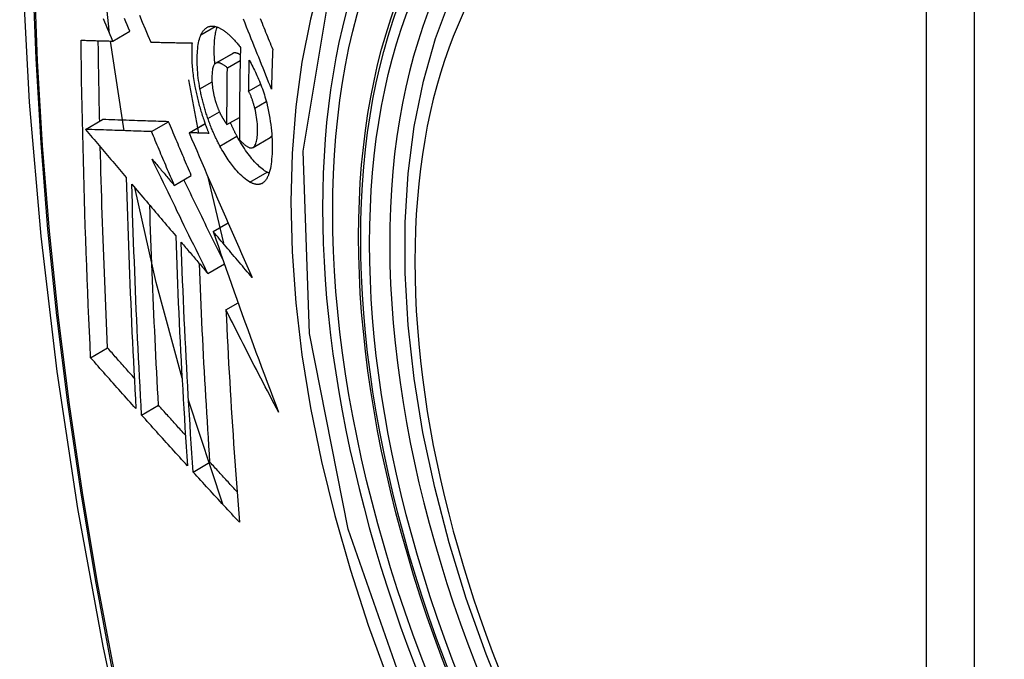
# Model space of a CAD drawing. Header units: inches. Extents: x 635 to 745, y 253 to 341.
# Tile 25 of 127: x 637.877 to 638.218, y 332.907 to 333.128. Entities that reach past the tile are written whole.
import ezdxf

# ---------------------------------------------------------------- set-up
doc = ezdxf.new("R2010")
doc.units = ezdxf.units.IN
doc.header["$MEASUREMENT"] = 0
doc.layers.add('Visible Edges(ANSI)', color=7, linetype='Continuous', lineweight=25)
doc.layers.add('Visible Tangent Edges(ANSI)', color=7, linetype='Continuous', lineweight=25)

msp = doc.modelspace()

# ---------------------------------------------------------------- linework, layer by layer
at = {"layer": 'Visible Edges(ANSI)'}
for p, q in [((637.90943, 333.12042), (637.91533, 333.12382)), ((637.9133, 333.08946), (637.90863, 333.12044)), ((637.92252, 333.12007), (637.92263, 333.12007)), ((637.94495, 333.11277), (637.95085, 333.11618)), ((637.94902, 333.11118), (637.95345, 333.11374)), ((637.93556, 333.10707), (637.93904, 333.08864)), ((637.95638, 333.10309), (637.96053, 333.10548)), ((637.9, 333.08992), (637.90589, 333.09332)), ((637.90589, 333.09332), (637.90589, 333.09332)), ((637.94888, 333.09157), (637.95319, 333.09406)), ((637.9, 333.08992), (637.9, 333.08992)), ((637.9228, 333.08915), (637.9287, 333.09255)), ((637.93578, 333.08873), (637.9413, 333.09192)), ((637.93594, 333.08873), (637.93578, 333.08873)), ((637.95788, 333.08366), (637.96378, 333.08706)), ((637.96378, 333.08706), (637.96383, 333.08709)), ((637.93067, 333.07055), (637.93656, 333.07395)), ((637.94219, 333.0738), (637.94773, 333.05057)), ((637.94412, 333.05461), (637.94924, 333.05757)), ((637.94225, 333.04013), (637.94798, 333.04344)), ((637.94853, 333.02753), (637.95274, 333.02996)), ((637.90175, 333.01099), (637.90762, 333.01437)), ((637.91937, 332.99117), (637.92522, 332.99455)), ((637.9474, 332.96037), (637.93561, 332.99632)), ((637.93717, 332.97149), (637.94301, 332.97486))]:
    msp.add_line(p, q, dxfattribs=at)
at = {"layer": 'Visible Edges(ANSI)', "flags": 128}
for points in [[(637.93127, 333.52253), (637.91843, 333.48447), (637.90737, 333.44529), (637.89807, 333.40505), (637.89051, 333.36383), (637.88467, 333.32169), (637.88052, 333.27869), (637.87805, 333.2349), (637.87723, 333.19037), (637.87804, 333.14518), (637.88047, 333.09937), (637.88449, 333.05301), (637.89009, 333.00618), (637.89724, 332.95893), (637.90592, 332.91133), (637.91611, 332.86345), (637.92779, 332.81537)], [(638.04622, 332.88939), (638.03848, 332.90855), (638.03162, 332.92778), (638.02568, 332.94702), (638.02068, 332.96617), (638.01664, 332.98514), (638.01358, 333.00387), (638.01153, 333.02226), (638.01051, 333.04023), (638.01051, 333.05772), (638.01155, 333.07465), (638.01363, 333.09094), (638.01676, 333.10653), (638.02094, 333.12135), (638.02618, 333.13531), (638.03244, 333.14836), (638.03974, 333.16041), (638.04806, 333.1714), (638.05735, 333.18123), (638.06757, 333.18984), (638.07866, 333.19715)], [(637.9083, 333.12307), (637.90615, 333.14309), (637.90467, 333.16285)], [(637.90943, 333.12042), (637.90896, 333.12151), (637.90849, 333.12261), (637.90803, 333.12371), (637.90756, 333.12481), (637.9071, 333.12591), (637.90663, 333.12701), (637.90616, 333.12812)], [(637.91533, 333.12382), (637.91486, 333.12492), (637.91439, 333.12602), (637.91393, 333.12712), (637.91346, 333.12822)], [(637.91862, 333.12936), (637.9196, 333.12702), (637.92058, 333.1247), (637.92155, 333.12238), (637.92252, 333.12007)], [(637.96424, 333.10386), (637.96376, 333.10506), (637.96328, 333.10626), (637.9628, 333.10746), (637.96231, 333.10867), (637.96183, 333.10988), (637.96134, 333.11111), (637.96084, 333.11233), (637.96035, 333.11357), (637.95985, 333.11482), (637.95935, 333.11607), (637.95884, 333.11734), (637.95833, 333.11862), (637.95781, 333.11992), (637.95729, 333.12122), (637.95676, 333.12255), (637.95622, 333.12389), (637.95568, 333.12525), (637.95513, 333.12662), (637.95457, 333.12802)], [(637.96038, 333.12819), (637.96069, 333.12741), (637.961, 333.12664), (637.96132, 333.12587), (637.96163, 333.1251), (637.96194, 333.12433), (637.96225, 333.12356), (637.96256, 333.1228), (637.96286, 333.12204), (637.96317, 333.12129), (637.96347, 333.12054), (637.96378, 333.11979), (637.96408, 333.11904), (637.96438, 333.1183), (637.96468, 333.11756)], [(637.9399, 333.12261), (637.94, 333.12283), (637.94011, 333.12304), (637.94022, 333.12325), (637.94034, 333.12344), (637.94045, 333.12363), (637.94057, 333.12381), (637.9407, 333.12398), (637.94083, 333.12414), (637.94096, 333.1243), (637.94109, 333.12444), (637.94123, 333.12458), (637.94137, 333.12471), (637.94151, 333.12483), (637.94166, 333.12494), (637.94181, 333.12505), (637.94196, 333.12514), (637.94211, 333.12522), (637.94227, 333.1253), (637.94243, 333.12537), (637.94259, 333.12543), (637.94276, 333.12548), (637.94293, 333.12552), (637.9431, 333.12555), (637.94327, 333.12558)], [(637.94327, 333.12558), (637.94345, 333.12559), (637.94364, 333.1256), (637.94382, 333.1256), (637.94401, 333.1256), (637.9442, 333.12558), (637.94439, 333.12556), (637.94458, 333.12553), (637.94477, 333.12549), (637.94497, 333.12544), (637.94516, 333.12539), (637.94536, 333.12533), (637.94556, 333.12526), (637.94576, 333.12518), (637.94596, 333.1251), (637.94616, 333.12501), (637.94636, 333.12491), (637.94657, 333.12481), (637.94677, 333.12469), (637.94698, 333.12458), (637.94719, 333.12445), (637.9474, 333.12432), (637.94761, 333.12418), (637.94782, 333.12404), (637.94803, 333.12389)], [(637.94471, 333.11259), (637.94466, 333.11323), (637.94461, 333.11386), (637.94457, 333.11448), (637.94454, 333.1151), (637.94451, 333.1157), (637.9445, 333.11631), (637.94449, 333.1169), (637.94448, 333.11748), (637.94449, 333.11806), (637.9445, 333.11863), (637.94452, 333.11918), (637.94454, 333.11973), (637.94458, 333.12026), (637.94462, 333.12079), (637.94467, 333.1213), (637.94472, 333.12181), (637.94479, 333.12229), (637.94486, 333.12277), (637.94494, 333.12323), (637.94504, 333.12367), (637.94514, 333.1241), (637.94524, 333.12451), (637.94536, 333.1249), (637.94549, 333.12528)], [(637.94803, 333.12389), (637.94826, 333.12372), (637.94849, 333.12354), (637.94871, 333.12336), (637.94894, 333.12317), (637.94917, 333.12298), (637.9494, 333.12278), (637.94963, 333.12257), (637.94986, 333.12236), (637.95009, 333.12214), (637.95032, 333.12192), (637.95055, 333.12169), (637.95078, 333.12145), (637.95101, 333.12121), (637.95124, 333.12096), (637.95147, 333.12071), (637.9517, 333.12045), (637.95193, 333.12019), (637.95217, 333.11992), (637.9524, 333.11965), (637.95263, 333.11937), (637.95286, 333.11908), (637.95309, 333.11879), (637.95332, 333.1185), (637.95355, 333.1182)], [(637.89846, 333.12074), (637.89891, 333.12072), (637.89936, 333.12071), (637.89981, 333.1207), (637.90027, 333.12068), (637.90072, 333.12067), (637.90117, 333.12066), (637.90163, 333.12064), (637.90209, 333.12063), (637.90254, 333.12061), (637.903, 333.1206), (637.90346, 333.12059), (637.90392, 333.12057), (637.90437, 333.12056), (637.90483, 333.12055), (637.90529, 333.12053), (637.90575, 333.12052), (637.90621, 333.12051), (637.90667, 333.12049), (637.90713, 333.12048), (637.90759, 333.12047), (637.90805, 333.12046), (637.90851, 333.12044), (637.90897, 333.12043), (637.90943, 333.12042)], [(637.90175, 333.01099), (637.90155, 333.01551), (637.90134, 333.02005), (637.90115, 333.02458), (637.90095, 333.02912), (637.90077, 333.03366), (637.90059, 333.03821), (637.90041, 333.04276), (637.90024, 333.04732), (637.90008, 333.05188), (637.89992, 333.05645), (637.89977, 333.06102), (637.89963, 333.06559), (637.89949, 333.07016), (637.89936, 333.07473), (637.89924, 333.07931), (637.89912, 333.08389), (637.89902, 333.08847), (637.89891, 333.09306), (637.89882, 333.09766), (637.89873, 333.10226), (637.89865, 333.10687), (637.89858, 333.11149), (637.89852, 333.11611), (637.89846, 333.12074)], [(637.90489, 333.09274), (637.90486, 333.0939), (637.90484, 333.09505), (637.90481, 333.09621), (637.90479, 333.09737), (637.90476, 333.09852), (637.90474, 333.09968), (637.90472, 333.10084), (637.90469, 333.102), (637.90467, 333.10315), (637.90465, 333.10431), (637.90463, 333.10547), (637.90461, 333.10663), (637.90459, 333.10779), (637.90457, 333.10895), (637.90455, 333.11011), (637.90453, 333.11127), (637.90451, 333.11243), (637.9045, 333.11359), (637.90448, 333.11475), (637.90446, 333.11591), (637.90445, 333.11707), (637.90443, 333.11824), (637.90441, 333.1194), (637.9044, 333.12056)], [(637.93955, 333.10398), (637.93938, 333.10494), (637.93923, 333.10589), (637.93909, 333.10683), (637.93897, 333.10777), (637.93886, 333.10869), (637.93878, 333.10959), (637.93871, 333.11048), (637.93866, 333.11136), (637.93862, 333.11223), (637.93859, 333.11308), (637.93859, 333.11392), (637.93859, 333.11474), (637.93861, 333.11553), (637.93865, 333.11631), (637.93869, 333.11706), (637.93876, 333.1178), (637.93884, 333.11851), (637.93894, 333.11919), (637.93905, 333.11985), (637.93918, 333.12047), (637.93933, 333.12106), (637.9395, 333.12161), (637.93969, 333.12213), (637.9399, 333.12261)], [(637.92263, 333.12007), (637.92321, 333.12005), (637.92379, 333.12004), (637.92437, 333.12002), (637.92496, 333.12001), (637.92554, 333.12), (637.92613, 333.11998), (637.92672, 333.11997), (637.92731, 333.11996), (637.9279, 333.11994), (637.92849, 333.11993), (637.92908, 333.11992), (637.92967, 333.11991), (637.93027, 333.11989), (637.93086, 333.11988), (637.93145, 333.11987), (637.93205, 333.11986), (637.93264, 333.11985), (637.93324, 333.11983), (637.93383, 333.11982), (637.93443, 333.11981), (637.93502, 333.1198), (637.93562, 333.11979), (637.93622, 333.11978), (637.93681, 333.11977)], [(637.93681, 333.11977), (637.93677, 333.11923), (637.93674, 333.11868), (637.93672, 333.11812), (637.9367, 333.11755), (637.93669, 333.11698), (637.93668, 333.11639), (637.93668, 333.1158), (637.93669, 333.11519), (637.93671, 333.11458), (637.93673, 333.11396), (637.93676, 333.11334), (637.93679, 333.11271), (637.93684, 333.11207), (637.93689, 333.11143), (637.93695, 333.11078), (637.93701, 333.11013), (637.93709, 333.10947), (637.93717, 333.1088), (637.93725, 333.10813), (637.93735, 333.10746), (637.93745, 333.10679), (637.93756, 333.1061), (637.93768, 333.10542), (637.93781, 333.10473)], [(637.95355, 333.1182), (637.95352, 333.11686), (637.95349, 333.11553), (637.95346, 333.1142), (637.95344, 333.11287), (637.95341, 333.11154), (637.95338, 333.11021), (637.95336, 333.10889), (637.95334, 333.10756), (637.95332, 333.10623), (637.9533, 333.10491), (637.95328, 333.10359), (637.95326, 333.10226), (637.95325, 333.10094), (637.95324, 333.09962), (637.95322, 333.0983), (637.95321, 333.09697), (637.9532, 333.09565), (637.95319, 333.09433), (637.95318, 333.09301), (637.95318, 333.0917), (637.95317, 333.09038), (637.95317, 333.08906), (637.95317, 333.08775), (637.95317, 333.08643)], [(637.96468, 333.11756), (637.96466, 333.11698), (637.96464, 333.11641), (637.96462, 333.11584), (637.9646, 333.11527), (637.96458, 333.1147), (637.96456, 333.11413), (637.96454, 333.11356), (637.96452, 333.11298), (637.9645, 333.11241), (637.96448, 333.11184), (637.96446, 333.11127), (637.96444, 333.1107), (637.96442, 333.11013), (637.96441, 333.10956), (637.96439, 333.10899), (637.96437, 333.10842), (637.96435, 333.10785), (637.96434, 333.10728), (637.96432, 333.10671), (637.9643, 333.10614), (637.96429, 333.10557), (637.96427, 333.105), (637.96426, 333.10443), (637.96424, 333.10386)], [(637.95097, 333.11624), (637.95097, 333.11624), (637.95096, 333.11624), (637.95096, 333.11623), (637.95095, 333.11623), (637.95095, 333.11623), (637.95094, 333.11623), (637.95094, 333.11622), (637.95093, 333.11622), (637.95093, 333.11622), (637.95092, 333.11622), (637.95092, 333.11621), (637.95091, 333.11621), (637.95091, 333.11621), (637.9509, 333.11621), (637.9509, 333.1162), (637.95089, 333.1162), (637.95089, 333.1162), (637.95088, 333.1162), (637.95088, 333.11619), (637.95087, 333.11619), (637.95087, 333.11619), (637.95086, 333.11619), (637.95086, 333.11618), (637.95085, 333.11618)], [(637.95349, 333.11566), (637.95338, 333.11573), (637.95327, 333.1158), (637.95315, 333.11586), (637.95304, 333.11592), (637.95293, 333.11598), (637.95282, 333.11603), (637.95271, 333.11608), (637.9526, 333.11613), (637.95249, 333.11617), (637.95238, 333.11621), (637.95227, 333.11625), (637.95217, 333.11628), (637.95206, 333.1163), (637.95196, 333.11632), (637.95185, 333.11634), (637.95175, 333.11635), (637.95165, 333.11636), (637.95155, 333.11636), (637.95145, 333.11635), (637.95135, 333.11634), (637.95125, 333.11633), (637.95116, 333.1163), (637.95106, 333.11628), (637.95097, 333.11624)], [(637.95638, 333.10309), (637.95639, 333.10353), (637.9564, 333.10398), (637.9564, 333.10442), (637.95641, 333.10487), (637.95642, 333.10531), (637.95643, 333.10576), (637.95644, 333.1062), (637.95644, 333.10665), (637.95645, 333.10709), (637.95646, 333.10754), (637.95647, 333.10798), (637.95648, 333.10843), (637.95649, 333.10888), (637.9565, 333.10932), (637.95651, 333.10977), (637.95652, 333.11021), (637.95653, 333.11066), (637.95654, 333.1111), (637.95655, 333.11155), (637.95656, 333.112), (637.95657, 333.11244), (637.95658, 333.11289), (637.95659, 333.11333), (637.9566, 333.11378)], [(637.9566, 333.11378), (637.9569, 333.11323), (637.9572, 333.11267), (637.95751, 333.1121), (637.95781, 333.11153), (637.9581, 333.11094), (637.9584, 333.11034), (637.95869, 333.10974), (637.95898, 333.10913), (637.95926, 333.1085), (637.95954, 333.10787), (637.95982, 333.10724), (637.96009, 333.10659), (637.96036, 333.10594), (637.96062, 333.10527), (637.96087, 333.1046), (637.96112, 333.10393), (637.96135, 333.10325), (637.96159, 333.10256), (637.96181, 333.10187), (637.96202, 333.10117), (637.96223, 333.10046), (637.96242, 333.09976), (637.96261, 333.09904), (637.96278, 333.09833)], [(637.94507, 333.11284), (637.94487, 333.11273), (637.94469, 333.11257), (637.94452, 333.11237), (637.94437, 333.11213), (637.94423, 333.11185), (637.94411, 333.11153), (637.94401, 333.11118), (637.94393, 333.1108), (637.94385, 333.11039), (637.9438, 333.10996), (637.94375, 333.1095), (637.94372, 333.10904), (637.9437, 333.10855), (637.94368, 333.10806), (637.94368, 333.10754), (637.94369, 333.10701), (637.9437, 333.10647), (637.94373, 333.10592), (637.94377, 333.10536), (637.94383, 333.10478), (637.9439, 333.1042), (637.94398, 333.10361), (637.94408, 333.103), (637.9442, 333.1024)], [(637.94902, 333.11118), (637.94885, 333.11133), (637.94867, 333.11148), (637.9485, 333.11162), (637.94832, 333.11175), (637.94814, 333.11188), (637.94797, 333.11201), (637.94779, 333.11213), (637.94762, 333.11224), (637.94745, 333.11235), (637.94727, 333.11245), (637.9471, 333.11254), (637.94693, 333.11262), (637.94677, 333.1127), (637.9466, 333.11277), (637.94644, 333.11282), (637.94628, 333.11287), (637.94612, 333.11291), (637.94596, 333.11293), (637.9458, 333.11295), (637.94565, 333.11295), (637.9455, 333.11294), (637.94536, 333.11292), (637.94521, 333.11289), (637.94507, 333.11284)], [(637.94888, 333.09157), (637.94888, 333.09238), (637.94888, 333.0932), (637.94888, 333.09401), (637.94889, 333.09483), (637.94889, 333.09564), (637.94889, 333.09646), (637.94889, 333.09727), (637.9489, 333.09809), (637.9489, 333.09891), (637.94891, 333.09972), (637.94891, 333.10054), (637.94892, 333.10136), (637.94892, 333.10217), (637.94893, 333.10299), (637.94894, 333.10381), (637.94895, 333.10463), (637.94895, 333.10545), (637.94896, 333.10627), (637.94897, 333.10709), (637.94898, 333.1079), (637.94899, 333.10872), (637.949, 333.10954), (637.94901, 333.11036), (637.94902, 333.11118)], [(637.93781, 333.10473), (637.9379, 333.10423), (637.938, 333.10373), (637.93811, 333.10323), (637.93821, 333.10273), (637.93832, 333.10223), (637.93843, 333.10173), (637.93855, 333.10123), (637.93867, 333.10073), (637.93879, 333.10023), (637.93891, 333.09973), (637.93904, 333.09923), (637.93917, 333.09872), (637.93931, 333.09822), (637.93945, 333.09772), (637.93959, 333.09722), (637.93973, 333.09672), (637.93988, 333.09623), (637.94003, 333.09573), (637.94019, 333.09524), (637.94034, 333.09474), (637.9405, 333.09425), (637.94066, 333.09376), (637.94083, 333.09327), (637.941, 333.09279)], [(637.9423, 333.09365), (637.94216, 333.09407), (637.94201, 333.09449), (637.94187, 333.09491), (637.94174, 333.09534), (637.9416, 333.09576), (637.94147, 333.09619), (637.94134, 333.09662), (637.94121, 333.09705), (637.94109, 333.09748), (637.94096, 333.09792), (637.94085, 333.09835), (637.94073, 333.09878), (637.94061, 333.09922), (637.9405, 333.09965), (637.9404, 333.10009), (637.94029, 333.10052), (637.94019, 333.10095), (637.94009, 333.10139), (637.93999, 333.10182), (637.9399, 333.10225), (637.93981, 333.10269), (637.93972, 333.10312), (637.93964, 333.10355), (637.93955, 333.10398)], [(637.9442, 333.1024), (637.94425, 333.1022), (637.94429, 333.102), (637.94433, 333.1018), (637.94438, 333.1016), (637.94443, 333.10141), (637.94447, 333.10121), (637.94452, 333.10101), (637.94457, 333.10081), (637.94463, 333.10061), (637.94468, 333.10042), (637.94473, 333.10022), (637.94479, 333.10002), (637.94485, 333.09983), (637.9449, 333.09963), (637.94496, 333.09943), (637.94502, 333.09924), (637.94509, 333.09905), (637.94515, 333.09885), (637.94521, 333.09866), (637.94528, 333.09847), (637.94534, 333.09828), (637.94541, 333.0981), (637.94548, 333.09791), (637.94555, 333.09772)], [(637.9585, 333.09725), (637.95843, 333.09751), (637.95837, 333.09777), (637.95829, 333.09804), (637.95822, 333.0983), (637.95815, 333.09856), (637.95807, 333.09882), (637.95799, 333.09909), (637.95791, 333.09935), (637.95783, 333.0996), (637.95775, 333.09986), (637.95766, 333.10012), (637.95758, 333.10037), (637.95749, 333.10062), (637.9574, 333.10087), (637.9573, 333.10111), (637.95721, 333.10135), (637.95711, 333.10158), (637.95701, 333.10181), (637.95691, 333.10204), (637.95681, 333.10226), (637.95671, 333.10248), (637.9566, 333.10269), (637.95649, 333.10289), (637.95638, 333.10309)], [(637.94555, 333.09772), (637.94562, 333.09755), (637.94568, 333.09739), (637.94575, 333.09722), (637.94582, 333.09705), (637.94588, 333.09689), (637.94595, 333.09673), (637.94602, 333.09657), (637.94609, 333.09641), (637.94616, 333.09625), (637.94623, 333.09609), (637.9463, 333.09594), (637.94637, 333.09578), (637.94644, 333.09563), (637.94651, 333.09548), (637.94658, 333.09533), (637.94666, 333.09518), (637.94673, 333.09504), (637.94681, 333.09489), (637.94688, 333.09475), (637.94696, 333.09461), (637.94703, 333.09447), (637.94711, 333.09433), (637.94719, 333.09419), (637.94726, 333.09406)], [(637.95793, 333.08369), (637.95815, 333.08386), (637.95836, 333.08408), (637.95855, 333.08435), (637.95871, 333.08467), (637.95886, 333.08504), (637.95899, 333.08544), (637.9591, 333.08588), (637.9592, 333.08635), (637.95927, 333.08685), (637.95934, 333.08738), (637.95938, 333.08793), (637.95942, 333.0885), (637.95944, 333.08909), (637.95945, 333.08971), (637.95945, 333.0904), (637.95943, 333.0911), (637.95939, 333.09183), (637.95933, 333.09257), (637.95925, 333.09333), (637.95914, 333.0941), (637.95901, 333.09488), (637.95887, 333.09567), (637.95869, 333.09646), (637.9585, 333.09725)], [(637.96278, 333.09833), (637.96304, 333.09719), (637.96328, 333.09606), (637.9635, 333.09493), (637.96369, 333.09381), (637.96386, 333.09269), (637.96401, 333.09158), (637.96414, 333.09049), (637.96425, 333.08941), (637.96434, 333.08835), (637.9644, 333.08731), (637.96445, 333.08628), (637.96449, 333.08527), (637.9645, 333.08428), (637.9645, 333.0833), (637.96448, 333.08234), (637.96445, 333.08141), (637.9644, 333.0805), (637.96433, 333.07961), (637.96425, 333.07876), (637.96414, 333.07794), (637.96402, 333.07716), (637.96387, 333.07641), (637.96371, 333.0757), (637.96352, 333.07503)], [(637.9287, 333.09255), (637.92782, 333.09258), (637.92693, 333.09261), (637.92605, 333.09264), (637.92516, 333.09267), (637.92427, 333.0927), (637.92338, 333.09273), (637.92248, 333.09276), (637.92158, 333.09279), (637.92067, 333.09282), (637.91976, 333.09285), (637.91883, 333.09288), (637.9179, 333.09291), (637.91697, 333.09294), (637.91602, 333.09297), (637.91506, 333.09301), (637.91409, 333.09304), (637.91312, 333.09307), (637.91213, 333.09311), (637.91112, 333.09314), (637.9101, 333.09317), (637.90907, 333.09321), (637.90803, 333.09325), (637.90697, 333.09328), (637.90589, 333.09332)], [(637.94644, 333.08416), (637.94625, 333.08451), (637.94606, 333.08488), (637.94587, 333.08524), (637.94569, 333.08561), (637.9455, 333.08598), (637.94532, 333.08635), (637.94514, 333.08673), (637.94496, 333.08711), (637.94478, 333.08749), (637.9446, 333.08788), (637.94442, 333.08827), (637.94425, 333.08866), (637.94408, 333.08906), (637.94391, 333.08946), (637.94374, 333.08986), (637.94357, 333.09027), (637.94341, 333.09068), (637.94324, 333.09109), (637.94308, 333.09151), (637.94292, 333.09193), (637.94276, 333.09235), (637.94261, 333.09278), (637.94245, 333.09321), (637.9423, 333.09365)], [(637.94726, 333.09406), (637.94733, 333.09395), (637.94739, 333.09384), (637.94746, 333.09373), (637.94753, 333.09362), (637.94759, 333.0935), (637.94766, 333.09339), (637.94773, 333.09328), (637.94779, 333.09318), (637.94786, 333.09307), (637.94793, 333.09296), (637.948, 333.09285), (637.94807, 333.09275), (637.94813, 333.09264), (637.9482, 333.09254), (637.94827, 333.09243), (637.94834, 333.09233), (637.94841, 333.09223), (637.94848, 333.09213), (637.94854, 333.09203), (637.94861, 333.09194), (637.94868, 333.09184), (637.94875, 333.09175), (637.94881, 333.09166), (637.94888, 333.09157)], [(637.9228, 333.08915), (637.92192, 333.08917), (637.92104, 333.0892), (637.92015, 333.08923), (637.91927, 333.08926), (637.91838, 333.08929), (637.91748, 333.08932), (637.91658, 333.08935), (637.91568, 333.08938), (637.91477, 333.08941), (637.91386, 333.08944), (637.91294, 333.08948), (637.91201, 333.08951), (637.91107, 333.08954), (637.91012, 333.08957), (637.90917, 333.0896), (637.9082, 333.08964), (637.90722, 333.08967), (637.90623, 333.0897), (637.90523, 333.08974), (637.90421, 333.08977), (637.90318, 333.08981), (637.90214, 333.08984), (637.90108, 333.08988), (637.9, 333.08992)], [(637.9, 333.08992), (637.90058, 333.08922), (637.90117, 333.08853), (637.90175, 333.08784), (637.90234, 333.08715), (637.90292, 333.08645), (637.90351, 333.08576), (637.9041, 333.08506), (637.90468, 333.08437), (637.90527, 333.08367), (637.90586, 333.08298), (637.90644, 333.08229), (637.90703, 333.08159), (637.90762, 333.0809), (637.90821, 333.0802), (637.90879, 333.07951), (637.90938, 333.07881), (637.90997, 333.07812), (637.91056, 333.07742), (637.91114, 333.07673), (637.91173, 333.07603), (637.91232, 333.07534), (637.91291, 333.07465), (637.91349, 333.07395), (637.91408, 333.07326)], [(637.93656, 333.07395), (637.93623, 333.07473), (637.9359, 333.0755), (637.93557, 333.07628), (637.93524, 333.07705), (637.93491, 333.07783), (637.93458, 333.0786), (637.93425, 333.07938), (637.93393, 333.08015), (637.9336, 333.08093), (637.93327, 333.0817), (637.93294, 333.08248), (637.93261, 333.08325), (637.93229, 333.08403), (637.93196, 333.0848), (637.93163, 333.08558), (637.9313, 333.08635), (637.93098, 333.08713), (637.93065, 333.0879), (637.93033, 333.08868), (637.93, 333.08945), (637.92967, 333.09023), (637.92935, 333.091), (637.92902, 333.09178), (637.9287, 333.09255)], [(637.941, 333.09279), (637.94106, 333.09261), (637.94112, 333.09243), (637.94119, 333.09224), (637.94125, 333.09206), (637.94132, 333.09188), (637.94138, 333.0917), (637.94145, 333.09152), (637.94151, 333.09134), (637.94158, 333.09117), (637.94165, 333.09099), (637.94171, 333.09081), (637.94178, 333.09063), (637.94185, 333.09046), (637.94192, 333.09028), (637.94198, 333.0901), (637.94205, 333.08993), (637.94212, 333.08975), (637.94219, 333.08958), (637.94226, 333.0894), (637.94233, 333.08923), (637.9424, 333.08905), (637.94247, 333.08888), (637.94254, 333.08871), (637.94261, 333.08853)], [(637.95234, 333.08756), (637.95224, 333.08775), (637.95214, 333.08793), (637.95204, 333.08812), (637.95195, 333.08831), (637.95185, 333.0885), (637.95175, 333.08869), (637.95165, 333.08888), (637.95156, 333.08907), (637.95146, 333.08926), (637.95136, 333.08946), (637.95127, 333.08965), (637.95117, 333.08985), (637.95108, 333.09004), (637.95099, 333.09024), (637.95089, 333.09044), (637.9508, 333.09063), (637.95071, 333.09083), (637.95061, 333.09103), (637.95052, 333.09124), (637.95043, 333.09144), (637.95034, 333.09164), (637.95025, 333.09184), (637.95016, 333.09205), (637.95007, 333.09225)], [(637.93067, 333.07055), (637.93034, 333.07133), (637.93001, 333.0721), (637.92968, 333.07288), (637.92935, 333.07365), (637.92902, 333.07443), (637.92869, 333.0752), (637.92836, 333.07598), (637.92803, 333.07675), (637.9277, 333.07753), (637.92737, 333.0783), (637.92705, 333.07908), (637.92672, 333.07985), (637.92639, 333.08063), (637.92606, 333.0814), (637.92574, 333.08218), (637.92541, 333.08295), (637.92508, 333.08373), (637.92476, 333.0845), (637.92443, 333.08528), (637.9241, 333.08605), (637.92378, 333.08682), (637.92345, 333.0876), (637.92313, 333.08837), (637.9228, 333.08915)], [(637.93578, 333.08873), (637.93665, 333.08669), (637.93753, 333.08464), (637.93841, 333.08259), (637.93929, 333.08052), (637.94018, 333.07845), (637.94108, 333.07638), (637.94197, 333.0743), (637.94287, 333.07222), (637.94377, 333.07013), (637.94468, 333.06804), (637.94559, 333.06594), (637.9465, 333.06384), (637.94741, 333.06175), (637.94833, 333.05965), (637.94925, 333.05755), (637.95016, 333.05545), (637.95109, 333.05335), (637.95201, 333.05125), (637.95293, 333.04916), (637.95386, 333.04707), (637.95478, 333.04498), (637.95571, 333.04289), (637.95663, 333.04081), (637.95756, 333.03873)], [(637.94261, 333.08853), (637.94233, 333.08854), (637.94206, 333.08855), (637.94178, 333.08856), (637.9415, 333.08857), (637.94122, 333.08857), (637.94094, 333.08858), (637.94066, 333.08859), (637.94038, 333.0886), (637.9401, 333.08861), (637.93983, 333.08861), (637.93955, 333.08862), (637.93927, 333.08863), (637.93899, 333.08864), (637.93871, 333.08865), (637.93844, 333.08866), (637.93816, 333.08866), (637.93788, 333.08867), (637.9376, 333.08868), (637.93733, 333.08869), (637.93705, 333.0887), (637.93677, 333.08871), (637.9365, 333.08871), (637.93622, 333.08872), (637.93594, 333.08873)], [(637.96272, 333.07508), (637.96231, 333.07532), (637.96188, 333.0756), (637.96146, 333.0759), (637.96103, 333.07623), (637.9606, 333.07659), (637.96016, 333.07697), (637.95973, 333.07738), (637.95929, 333.07782), (637.95885, 333.07827), (637.95841, 333.07875), (637.95796, 333.07925), (637.95752, 333.07978), (637.95708, 333.08031), (637.95664, 333.08087), (637.9562, 333.08144), (637.95577, 333.08204), (637.95533, 333.08265), (637.9549, 333.08329), (637.95446, 333.08395), (637.95403, 333.08463), (637.9536, 333.08533), (637.95318, 333.08606), (637.95276, 333.0868), (637.95234, 333.08756)], [(637.95317, 333.08643), (637.95338, 333.0862), (637.95359, 333.08596), (637.95381, 333.08574), (637.95402, 333.08552), (637.95423, 333.08531), (637.95445, 333.08511), (637.95466, 333.08491), (637.95487, 333.08473), (637.95508, 333.08455), (637.95529, 333.08438), (637.9555, 333.08423), (637.9557, 333.08409), (637.95591, 333.08396), (637.95611, 333.08384), (637.95631, 333.08374), (637.95651, 333.08365), (637.95671, 333.08358), (637.9569, 333.08353), (637.95708, 333.0835), (637.95726, 333.08349), (637.95744, 333.08351), (637.95761, 333.08354), (637.95777, 333.0836), (637.95793, 333.08369)], [(637.96383, 333.08709), (637.96386, 333.08711), (637.96388, 333.08713), (637.96391, 333.08714), (637.96393, 333.08716), (637.96396, 333.08718), (637.96398, 333.0872), (637.964, 333.08722), (637.96403, 333.08724), (637.96405, 333.08726), (637.96408, 333.08729), (637.9641, 333.08731), (637.96412, 333.08733), (637.96415, 333.08736), (637.96417, 333.08738), (637.96419, 333.08741), (637.96421, 333.08743), (637.96423, 333.08746), (637.96426, 333.08749), (637.96428, 333.08751), (637.9643, 333.08754), (637.96432, 333.08757), (637.96434, 333.0876), (637.96436, 333.08763), (637.96438, 333.08766)], [(637.90762, 333.01437), (637.90748, 333.01725), (637.90735, 333.02013), (637.90723, 333.02301), (637.9071, 333.02589), (637.90698, 333.02877), (637.90686, 333.03165), (637.90674, 333.03454), (637.90662, 333.03742), (637.90651, 333.04031), (637.9064, 333.0432), (637.90629, 333.04609), (637.90618, 333.04899), (637.90608, 333.05188), (637.90597, 333.05478), (637.90588, 333.05768), (637.90578, 333.06058), (637.90568, 333.06348), (637.90559, 333.06639), (637.9055, 333.0693), (637.90542, 333.07221), (637.90533, 333.07512), (637.90525, 333.07804), (637.90517, 333.08096), (637.9051, 333.08388)], [(637.95683, 333.07167), (637.95627, 333.072), (637.95571, 333.07238), (637.95515, 333.07281), (637.95457, 333.07329), (637.954, 333.07382), (637.95344, 333.07436), (637.9529, 333.07492), (637.95241, 333.07546), (637.95195, 333.07598), (637.95154, 333.07647), (637.95117, 333.07692), (637.9508, 333.07739), (637.95042, 333.07788), (637.95006, 333.07837), (637.94969, 333.07888), (637.94932, 333.07941), (637.94896, 333.07995), (637.94859, 333.0805), (637.94823, 333.08107), (637.94787, 333.08166), (637.94751, 333.08226), (637.94715, 333.08288), (637.9468, 333.08351), (637.94644, 333.08416)], [(637.94225, 333.04013), (637.94143, 333.04177), (637.94062, 333.04341), (637.93981, 333.04506), (637.93899, 333.04671), (637.93818, 333.04836), (637.93737, 333.05001), (637.93656, 333.05166), (637.93575, 333.05332), (637.93494, 333.05497), (637.93414, 333.05662), (637.93333, 333.05828), (637.93253, 333.05993), (637.93172, 333.06158), (637.93092, 333.06323), (637.93012, 333.06489), (637.92932, 333.06654), (637.92852, 333.06819), (637.92772, 333.06983), (637.92693, 333.07148), (637.92614, 333.07312), (637.92535, 333.07476), (637.92456, 333.0764), (637.92377, 333.07804), (637.92299, 333.07967)], [(637.92299, 333.07967), (637.92331, 333.07929), (637.92363, 333.07891), (637.92395, 333.07853), (637.92426, 333.07815), (637.92458, 333.07777), (637.9249, 333.07739), (637.92522, 333.07701), (637.92554, 333.07663), (637.92586, 333.07625), (637.92618, 333.07587), (637.9265, 333.07549), (637.92682, 333.07511), (637.92714, 333.07473), (637.92746, 333.07435), (637.92778, 333.07397), (637.9281, 333.07359), (637.92842, 333.07321), (637.92874, 333.07283), (637.92906, 333.07245), (637.92938, 333.07207), (637.92971, 333.07169), (637.93003, 333.07131), (637.93035, 333.07093), (637.93067, 333.07055)], [(637.91408, 333.07326), (637.91417, 333.0699), (637.91427, 333.06655), (637.91437, 333.0632), (637.91447, 333.05986), (637.91458, 333.05651), (637.91469, 333.05317), (637.91481, 333.04982), (637.91493, 333.04648), (637.91506, 333.04314), (637.91519, 333.03981), (637.91532, 333.03648), (637.91546, 333.03314), (637.9156, 333.02982), (637.91575, 333.02649), (637.91589, 333.02317), (637.91605, 333.01985), (637.9162, 333.01653), (637.91636, 333.01322), (637.91653, 333.00991), (637.91669, 333.0066), (637.91686, 333.00329), (637.91703, 332.99999), (637.91721, 332.99668), (637.91739, 332.99339)], [(637.96352, 333.07503), (637.96344, 333.07479), (637.96336, 333.07456), (637.96328, 333.07433), (637.9632, 333.0741), (637.96311, 333.07389), (637.96302, 333.07368), (637.96292, 333.07348), (637.96283, 333.07328), (637.96273, 333.0731), (637.96263, 333.07292), (637.96252, 333.07274), (637.96241, 333.07258), (637.9623, 333.07242), (637.96219, 333.07227), (637.96207, 333.07212), (637.96195, 333.07199), (637.96183, 333.07186), (637.9617, 333.07174), (637.96157, 333.07163), (637.96144, 333.07152), (637.96131, 333.07143), (637.96117, 333.07134), (637.96103, 333.07126), (637.96089, 333.07119)], [(637.96343, 333.07474), (637.9634, 333.07475), (637.96337, 333.07476), (637.96334, 333.07477), (637.96331, 333.07479), (637.96328, 333.0748), (637.96325, 333.07481), (637.96322, 333.07483), (637.96319, 333.07484), (637.96316, 333.07485), (637.96314, 333.07487), (637.96311, 333.07488), (637.96308, 333.0749), (637.96305, 333.07491), (637.96302, 333.07493), (637.96299, 333.07494), (637.96296, 333.07496), (637.96293, 333.07497), (637.9629, 333.07499), (637.96287, 333.075), (637.96284, 333.07502), (637.96281, 333.07503), (637.96278, 333.07505), (637.96275, 333.07506), (637.96272, 333.07508)], [(637.91599, 333.071), (637.91662, 333.07026), (637.91725, 333.06952), (637.91788, 333.06878), (637.91851, 333.06803), (637.91914, 333.06729), (637.91977, 333.06654), (637.9204, 333.0658), (637.92103, 333.06505), (637.92166, 333.06431), (637.9223, 333.06356), (637.92293, 333.06282), (637.92356, 333.06207), (637.9242, 333.06133), (637.92483, 333.06058), (637.92546, 333.05983), (637.92609, 333.05909), (637.92673, 333.05834), (637.92736, 333.0576), (637.92799, 333.05685), (637.92863, 333.05611), (637.92926, 333.05536), (637.92989, 333.05462), (637.93053, 333.05387), (637.93116, 333.05313)], [(637.91937, 332.99117), (637.91919, 332.99447), (637.91901, 332.99776), (637.91883, 333.00106), (637.91866, 333.00437), (637.91849, 333.00767), (637.91832, 333.01098), (637.91816, 333.01429), (637.918, 333.0176), (637.91785, 333.02092), (637.91769, 333.02424), (637.91754, 333.02756), (637.9174, 333.03089), (637.91726, 333.03422), (637.91712, 333.03755), (637.91699, 333.04088), (637.91686, 333.04422), (637.91674, 333.04756), (637.91662, 333.0509), (637.9165, 333.05425), (637.91639, 333.05759), (637.91628, 333.06094), (637.91618, 333.06429), (637.91608, 333.06765), (637.91599, 333.071)], [(637.93335, 333.00389), (637.92438, 333.03698), (637.91698, 333.06983)], [(637.94754, 333.04472), (637.94697, 333.04587), (637.9464, 333.04702), (637.94583, 333.04818), (637.94526, 333.04933), (637.94469, 333.05049), (637.94413, 333.05164), (637.94356, 333.0528), (637.94299, 333.05396), (637.94242, 333.05511), (637.94186, 333.05627), (637.94129, 333.05743), (637.94073, 333.05859), (637.94016, 333.05975), (637.9396, 333.0609), (637.93903, 333.06206), (637.93847, 333.06322), (637.93791, 333.06438), (637.93734, 333.06553), (637.93678, 333.06669), (637.93622, 333.06785), (637.93566, 333.069), (637.9351, 333.07016), (637.93454, 333.07132), (637.93399, 333.07247)], [(637.96089, 333.07119), (637.96074, 333.07112), (637.96059, 333.07106), (637.96044, 333.07101), (637.96028, 333.07097), (637.96013, 333.07094), (637.95997, 333.07091), (637.95981, 333.07089), (637.95965, 333.07088), (637.95948, 333.07088), (637.95932, 333.07088), (637.95915, 333.07089), (637.95898, 333.07091), (637.95881, 333.07094), (637.95864, 333.07097), (637.95846, 333.07101), (637.95829, 333.07106), (637.95811, 333.07111), (637.95793, 333.07117), (637.95775, 333.07124), (637.95757, 333.07131), (637.95738, 333.07139), (637.9572, 333.07148), (637.95701, 333.07157), (637.95683, 333.07167)], [(637.92522, 332.99455), (637.92507, 332.99741), (637.92491, 333.00027), (637.92476, 333.00313), (637.92461, 333.006), (637.92446, 333.00886), (637.92432, 333.01173), (637.92418, 333.0146), (637.92404, 333.01747), (637.9239, 333.02035), (637.92376, 333.02322), (637.92363, 333.0261), (637.9235, 333.02898), (637.92338, 333.03186), (637.92325, 333.03475), (637.92313, 333.03764), (637.92302, 333.04052), (637.9229, 333.04341), (637.92279, 333.04631), (637.92268, 333.0492), (637.92258, 333.0521), (637.92247, 333.05499), (637.92238, 333.05789), (637.92228, 333.06079), (637.92219, 333.06369)], [(637.93116, 333.05313), (637.93127, 333.04979), (637.93139, 333.04646), (637.93151, 333.04312), (637.93164, 333.03979), (637.93177, 333.03647), (637.93191, 333.03314), (637.93206, 333.02982), (637.93221, 333.02649), (637.93236, 333.02317), (637.93252, 333.01985), (637.93268, 333.01654), (637.93285, 333.01322), (637.93302, 333.00991), (637.9332, 333.0066), (637.93338, 333.00329), (637.93357, 332.99999), (637.93376, 332.99668), (637.93395, 332.99339), (637.93415, 332.99009), (637.93435, 332.9868), (637.93455, 332.98351), (637.93476, 332.98023), (637.93497, 332.97695), (637.93518, 332.97367)], [(637.95756, 333.03873), (637.957, 333.03939), (637.95644, 333.04005), (637.95588, 333.04071), (637.95532, 333.04138), (637.95476, 333.04204), (637.9542, 333.0427), (637.95364, 333.04336), (637.95307, 333.04403), (637.95251, 333.04469), (637.95195, 333.04535), (637.95139, 333.04601), (637.95083, 333.04668), (637.95027, 333.04734), (637.94971, 333.048), (637.94915, 333.04867), (637.94859, 333.04933), (637.94803, 333.04999), (637.94747, 333.05065), (637.94691, 333.05131), (637.94635, 333.05197), (637.94579, 333.05263), (637.94524, 333.05329), (637.94468, 333.05395), (637.94412, 333.05461)], [(637.94412, 333.05461), (637.94501, 333.05202), (637.94591, 333.04942), (637.94681, 333.04682), (637.94771, 333.04421), (637.94862, 333.04161), (637.94954, 333.03901), (637.95045, 333.0364), (637.95137, 333.0338), (637.9523, 333.03119), (637.95323, 333.02858), (637.95417, 333.02598), (637.9551, 333.02337), (637.95605, 333.02076), (637.957, 333.01815), (637.95795, 333.01555), (637.95891, 333.01294), (637.95987, 333.01034), (637.96084, 333.00773), (637.96181, 333.00513), (637.96279, 333.00253), (637.96377, 332.99993), (637.96475, 332.99733), (637.96575, 332.99473), (637.96674, 332.99213)], [(637.93717, 332.97149), (637.93695, 332.97477), (637.93674, 332.97805), (637.93653, 332.98134), (637.93632, 332.98463), (637.93611, 332.98793), (637.93591, 332.99123), (637.93571, 332.99452), (637.93552, 332.99783), (637.93533, 333.00113), (637.93515, 333.00444), (637.93497, 333.00774), (637.93479, 333.01105), (637.93462, 333.01436), (637.93445, 333.01767), (637.93429, 333.02098), (637.93413, 333.0243), (637.93398, 333.02761), (637.93383, 333.03093), (637.93369, 333.03425), (637.93355, 333.03757), (637.93342, 333.0409), (637.9333, 333.04423), (637.93317, 333.04756), (637.93306, 333.0509)], [(637.93306, 333.0509), (637.93344, 333.05045), (637.93382, 333.05), (637.9342, 333.04955), (637.93459, 333.0491), (637.93497, 333.04866), (637.93535, 333.04821), (637.93573, 333.04776), (637.93612, 333.04731), (637.9365, 333.04686), (637.93688, 333.04641), (637.93726, 333.04596), (637.93765, 333.04551), (637.93803, 333.04506), (637.93841, 333.04461), (637.9388, 333.04417), (637.93918, 333.04372), (637.93956, 333.04327), (637.93995, 333.04282), (637.94033, 333.04237), (637.94071, 333.04192), (637.9411, 333.04147), (637.94148, 333.04102), (637.94186, 333.04057), (637.94225, 333.04013)], [(637.94301, 332.97486), (637.94283, 332.9777), (637.94264, 332.98053), (637.94246, 332.98337), (637.94228, 332.98622), (637.9421, 332.98906), (637.94193, 332.99191), (637.94176, 332.99476), (637.94159, 332.99762), (637.94142, 333.00047), (637.94126, 333.00333), (637.9411, 333.00619), (637.94094, 333.00906), (637.94079, 333.01192), (637.94064, 333.01479), (637.94049, 333.01766), (637.94035, 333.02053), (637.94021, 333.0234), (637.94007, 333.02627), (637.93994, 333.02915), (637.93981, 333.03202), (637.93968, 333.0349), (637.93956, 333.03778), (637.93945, 333.04066), (637.93933, 333.04354)], [(637.96674, 332.99213), (637.96597, 332.9936), (637.96519, 332.99507), (637.96442, 332.99655), (637.96364, 332.99802), (637.96287, 332.9995), (637.9621, 333.00097), (637.96134, 333.00245), (637.96057, 333.00392), (637.9598, 333.0054), (637.95904, 333.00688), (637.95828, 333.00836), (637.95752, 333.00983), (637.95676, 333.01131), (637.956, 333.01279), (637.95525, 333.01427), (637.95449, 333.01574), (637.95374, 333.01722), (637.95299, 333.01869), (637.95224, 333.02017), (637.9515, 333.02164), (637.95075, 333.02312), (637.95001, 333.02459), (637.94927, 333.02606), (637.94853, 333.02753)], [(637.94853, 333.02753), (637.94867, 333.02442), (637.94882, 333.02132), (637.94897, 333.01822), (637.94913, 333.01512), (637.9493, 333.01202), (637.94946, 333.00893), (637.94964, 333.00584), (637.94982, 333.00275), (637.95, 332.99967), (637.95019, 332.99659), (637.95038, 332.99352), (637.95058, 332.99045), (637.95078, 332.98739), (637.95098, 332.98433), (637.95119, 332.98128), (637.9514, 332.97823), (637.95162, 332.97519), (637.95184, 332.97216), (637.95206, 332.96913), (637.95228, 332.96611), (637.95251, 332.9631), (637.95274, 332.9601), (637.95297, 332.95711), (637.95321, 332.95412)], [(637.91683, 333.00397), (637.91644, 333.0044), (637.91606, 333.00483), (637.91567, 333.00527), (637.91529, 333.0057), (637.9149, 333.00613), (637.91452, 333.00657), (637.91413, 333.007), (637.91375, 333.00744), (637.91336, 333.00787), (637.91298, 333.0083), (637.91259, 333.00874), (637.91221, 333.00917), (637.91183, 333.0096), (637.91144, 333.01004), (637.91106, 333.01047), (637.91068, 333.0109), (637.91029, 333.01134), (637.90991, 333.01177), (637.90953, 333.0122), (637.90914, 333.01264), (637.90876, 333.01307), (637.90838, 333.0135), (637.908, 333.01394), (637.90762, 333.01437)], [(637.91739, 332.99339), (637.91673, 332.99412), (637.91608, 332.99485), (637.91543, 332.99558), (637.91477, 332.99631), (637.91412, 332.99705), (637.91346, 332.99778), (637.91281, 332.99851), (637.91216, 332.99925), (637.91151, 332.99998), (637.91085, 333.00072), (637.9102, 333.00145), (637.90955, 333.00218), (637.9089, 333.00292), (637.90825, 333.00365), (637.90759, 333.00438), (637.90694, 333.00512), (637.90629, 333.00585), (637.90564, 333.00659), (637.90499, 333.00732), (637.90435, 333.00805), (637.9037, 333.00879), (637.90305, 333.00952), (637.9024, 333.01025), (637.90175, 333.01099)], [(637.9345, 332.98423), (637.93412, 332.98466), (637.93373, 332.98509), (637.93334, 332.98552), (637.93295, 332.98595), (637.93256, 332.98638), (637.93217, 332.98681), (637.93179, 332.98724), (637.9314, 332.98767), (637.93101, 332.9881), (637.93063, 332.98853), (637.93024, 332.98896), (637.92985, 332.98939), (637.92946, 332.98982), (637.92908, 332.99025), (637.92869, 332.99068), (637.92831, 332.99111), (637.92792, 332.99154), (637.92753, 332.99197), (637.92715, 332.9924), (637.92676, 332.99283), (637.92638, 332.99326), (637.92599, 332.99369), (637.92561, 332.99412), (637.92522, 332.99455)], [(637.93518, 332.97367), (637.93452, 332.9744), (637.93385, 332.97513), (637.93319, 332.97585), (637.93253, 332.97658), (637.93187, 332.97731), (637.93121, 332.97804), (637.93055, 332.97877), (637.92989, 332.9795), (637.92923, 332.98023), (637.92856, 332.98096), (637.92791, 332.98169), (637.92725, 332.98242), (637.92659, 332.98315), (637.92593, 332.98388), (637.92527, 332.98461), (637.92461, 332.98534), (637.92396, 332.98607), (637.9233, 332.9868), (637.92264, 332.98753), (637.92199, 332.98826), (637.92133, 332.98899), (637.92068, 332.98971), (637.92002, 332.99044), (637.91937, 332.99117)], [(637.9524, 332.96464), (637.952, 332.96507), (637.95161, 332.9655), (637.95122, 332.96592), (637.95082, 332.96635), (637.95043, 332.96677), (637.95004, 332.9672), (637.94965, 332.96762), (637.94925, 332.96805), (637.94886, 332.96848), (637.94847, 332.9689), (637.94808, 332.96933), (637.94769, 332.96975), (637.9473, 332.97018), (637.94691, 332.97061), (637.94652, 332.97103), (637.94613, 332.97146), (637.94574, 332.97188), (637.94535, 332.97231), (637.94496, 332.97273), (637.94457, 332.97316), (637.94418, 332.97359), (637.94379, 332.97401), (637.9434, 332.97444), (637.94301, 332.97486)], [(637.95321, 332.95412), (637.95254, 332.95484), (637.95186, 332.95556), (637.95119, 332.95628), (637.95052, 332.95701), (637.94984, 332.95773), (637.94917, 332.95845), (637.9485, 332.95918), (637.94783, 332.9599), (637.94716, 332.96062), (637.94649, 332.96135), (637.94582, 332.96207), (637.94515, 332.9628), (637.94448, 332.96352), (637.94382, 332.96425), (637.94315, 332.96497), (637.94248, 332.96569), (637.94182, 332.96642), (637.94115, 332.96714), (637.94048, 332.96787), (637.93982, 332.96859), (637.93916, 332.96932), (637.93849, 332.97004), (637.93783, 332.97076), (637.93717, 332.97149)]]:
    msp.add_lwpolyline(points, dxfattribs=at)
at = {"layer": 'Visible Edges(ANSI)'}
msp.add_ellipse((638.22437, 332.91986), major_axis=(-0.15994, 0.27703), ratio=0.57735, dxfattribs=at)
msp.add_ellipse((638.22785, 332.92187), major_axis=(0.15748, -0.27276), ratio=0.57735, start_param=2.363977, end_param=7.060801, dxfattribs=at)
at = {"layer": 'Visible Tangent Edges(ANSI)'}
for p, q in [((638.19061, 333.1845), (638.19061, 332.69982)), ((638.20731, 332.69982), (638.20731, 333.1845)), ((637.9399, 333.12261), (637.94484, 333.12547)), ((637.94507, 333.11284), (637.95097, 333.11624)), ((637.93955, 333.10398), (637.94371, 333.10638)), ((637.9585, 333.09725), (637.96248, 333.09955)), ((637.9, 333.08992), (637.90589, 333.09332)), ((637.9423, 333.09365), (637.94629, 333.09595)), ((637.93594, 333.08873), (637.94133, 333.09184)), ((637.94644, 333.08416), (637.95234, 333.08756)), ((637.95793, 333.08369), (637.96383, 333.08709)), ((637.95683, 333.07167), (637.96272, 333.07508)), ((637.96089, 333.07119), (637.96131, 333.07143))]:
    msp.add_line(p, q, dxfattribs=at)
at = {"layer": 'Visible Tangent Edges(ANSI)', "flags": 128}
for points in [[(637.93119, 332.8097), (637.92342, 332.84096), (637.9163, 332.87208), (637.90984, 332.90305), (637.90404, 332.93385), (637.8989, 332.96444), (637.89444, 332.9948), (637.89066, 333.0249), (637.88756, 333.05475), (637.88513, 333.08431), (637.88339, 333.11355), (637.88234, 333.14242), (637.88198, 333.1709), (637.88231, 333.19899), (637.88333, 333.22669), (637.88504, 333.254), (637.88745, 333.28088)], [(637.8844, 333.25522), (637.88269, 333.22782), (637.88168, 333.20004), (637.88135, 333.17188), (637.88171, 333.14333), (637.88276, 333.11439), (637.88449, 333.0851), (637.8869, 333.05548), (637.88999, 333.02558), (637.89376, 332.99542), (637.8982, 332.965), (637.90332, 332.93435), (637.9091, 332.9035), (637.91555, 332.87246), (637.92265, 332.84127), (637.93041, 332.80994)], [(638.01497, 332.88265), (637.99083, 332.95172), (637.97739, 333.01931), (637.97524, 333.08238), (637.98449, 333.13781), (638.00478, 333.18326), (638.03504, 333.21647), (638.07399, 333.23594), (638.11995, 333.24091), (638.17062, 333.23114), (638.22374, 333.20709)], [(638.02966, 333.2176), (638.02063, 333.20961), (638.01227, 333.20065), (638.00461, 333.19072), (637.99768, 333.17988), (637.99149, 333.16814), (637.98608, 333.15554), (637.98148, 333.14213), (637.9777, 333.12798), (637.97475, 333.11314), (637.97263, 333.09765), (637.97136, 333.08154), (637.97094, 333.06485), (637.97137, 333.04764), (637.97265, 333.02999), (637.97478, 333.01199), (637.97775, 332.99369), (637.98154, 332.97514), (637.98613, 332.95641), (637.99153, 332.93755), (637.9977, 332.91862), (638.00464, 332.8997)]]:
    msp.add_lwpolyline(points, dxfattribs=at)
at = {"layer": 'Visible Tangent Edges(ANSI)'}
for centre, major_axis, start_param, end_param in [((638.22685, 332.92129), (-0.17318, 0.29996), 5.05527, 10.652693), ((638.2268, 332.92126), (-0.15059, 0.26083), 5.66855, 8.468616)]:
    msp.add_ellipse(centre, major_axis=major_axis, ratio=0.57735, start_param=start_param, end_param=end_param, dxfattribs=at)
for centre, major_axis in [((638.22744, 332.92164), (0.17111, -0.29637)), ((638.22447, 332.91992), (-0.1627, 0.2818)), ((638.22437, 332.91986), (0.1621, -0.28076))]:
    msp.add_ellipse(centre, major_axis=major_axis, ratio=0.57735, dxfattribs=at)

doc.saveas('drawing.dxf')
